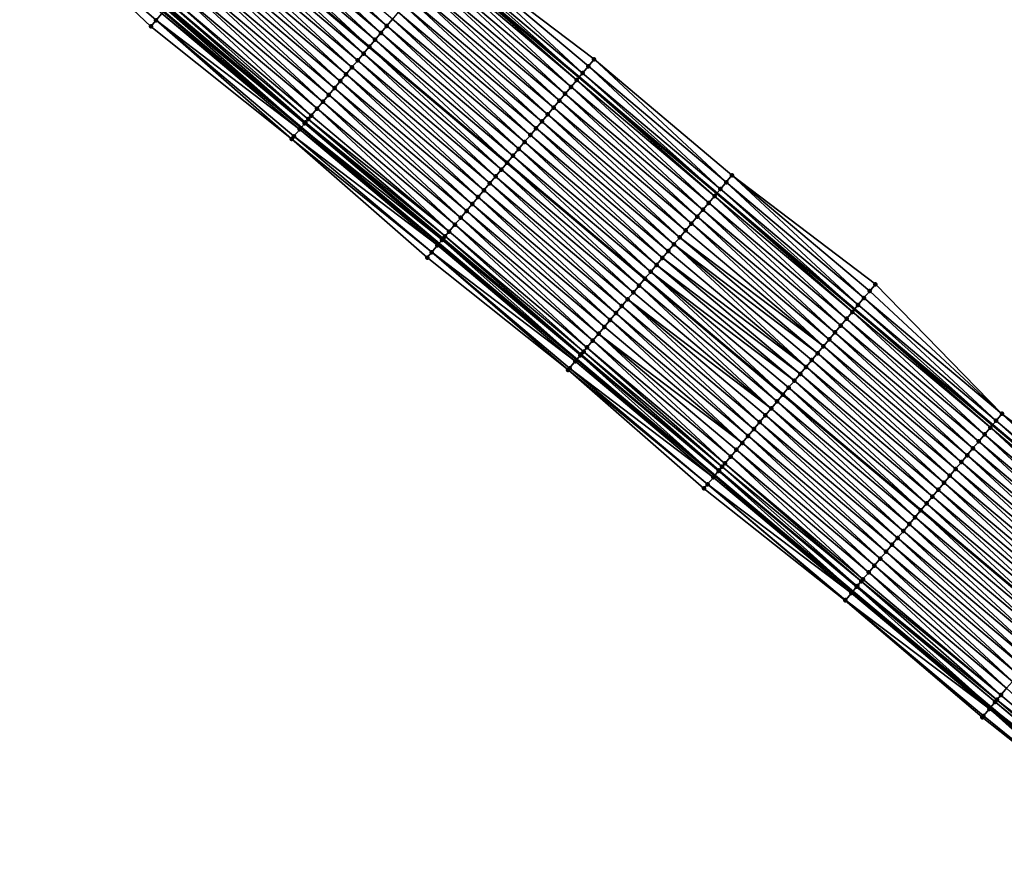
# Model space of a CAD drawing. Header units: feet. Extents: x 2010743 to 2022806, y 818705 to 837694.
# Tile 17 of 256: x 2015912 to 2016022, y 819869 to 819963. Entities that reach past the tile are written whole.
import ezdxf

# ---------------------------------------------------------------- set-up
doc = ezdxf.new("R2010")
doc.units = ezdxf.units.FT
doc.header["$MEASUREMENT"] = 0
for name, color, linetype, lineweight in [('EP_Travel Lane', 172, 'Continuous', 53), ('Road Shots', 141, 'Continuous', 100), ('STRIPING', 60, 'Continuous', 53)]:
    doc.layers.add(name, color=color, linetype=linetype, lineweight=lineweight)
doc.layers.add('I-77-MM17-21_NB-Surface-Border', color=7, linetype='Continuous')
doc.layers.add('I-77-MM17-21_NB-Surface-TIN', color=7, linetype='Continuous')

msp = doc.modelspace()

# ---------------------------------------------------------------- linework, layer by layer
at = {"layer": 'EP_Travel Lane'}
for points in [[(2015897.97, 820021.38, 259.01), (2015913.27, 820008.5, 259.27), (2015928.57, 819995.62, 259.51), (2015943.86, 819982.74, 259.76), (2015959.16, 819969.86, 260), (2015974.46, 819956.98, 260.25), (2015989.76, 819944.1, 260.51), (2016005.05, 819931.24, 260.76), (2016020.37, 819918.38, 261), (2016035.68, 819905.52, 261.24), (2016051, 819892.67, 261.49), (2016066.32, 819879.81, 261.74), (2016081.64, 819866.95, 261.97), (2016096.96, 819854.1, 262.19), (2016112.27, 819841.24, 262.44), (2016127.59, 819828.38, 262.69), (2016142.91, 819815.53, 262.96), (2016158.24, 819802.66, 263.24), (2016173.55, 819789.8, 263.49), (2016188.87, 819776.94, 263.74), (2016204.18, 819764.08, 264.01), (2016219.5, 819751.22, 264.27), (2016234.81, 819738.36, 264.54), (2016250.13, 819725.5, 264.78)], [(2015897.72, 819990.04, 259.7), (2015913.02, 819977.16, 259.93), (2015928.32, 819964.28, 260.16), (2015943.61, 819951.4, 260.4), (2015958.91, 819938.52, 260.65), (2015974.21, 819925.64, 260.91), (2015989.53, 819912.75, 261.16), (2016004.85, 819899.9, 261.4), (2016020.16, 819887.04, 261.63), (2016035.48, 819874.18, 261.9), (2016050.8, 819861.33, 262.13), (2016066.12, 819848.47, 262.33), (2016081.44, 819835.61, 262.57), (2016096.75, 819822.75, 262.82), (2016112.07, 819809.9, 263.08), (2016127.39, 819797.04, 263.35), (2016142.7, 819784.19, 263.62), (2016158.01, 819771.33, 263.89), (2016173.32, 819758.46, 264.16), (2016188.63, 819745.6, 264.4), (2016203.95, 819732.74, 264.65), (2016219.26, 819719.88, 264.92), (2016234.57, 819707.01, 265.17), (2016249.89, 819694.15, 265.4)]]:
    msp.add_polyline3d(points, dxfattribs=at)
at = {"layer": 'I-77-MM17-21_NB-Surface-Border', "color": 3, "linetype": 'Continuous', "lineweight": -3}
for points in [[(2015898.36, 820021.84, 259), (2015914.56, 820010.03, 259.21), (2015928.96, 819996.08, 259.49), (2015945.54, 819984.73, 259.66), (2015960.2, 819971.09, 259.95), (2015976.14, 819958.98, 260.17), (2015991.44, 819946.1, 260.42), (2016007.37, 819934.01, 260.65), (2016021.41, 819919.62, 260.96), (2016037.37, 819907.53, 261.17), (2016052.69, 819894.67, 261.41), (2016067.36, 819881.05, 261.69), (2016083.32, 819868.96, 261.88), (2016099.93, 819857.63, 262.04), (2016115.25, 819844.78, 262.27), (2016131.21, 819832.68, 262.47), (2016146.52, 819819.83, 262.7), (2016161.85, 819806.95, 263), (2016177.16, 819794.08, 263.26), (2016192.46, 819781.21, 263.52), (2016207.77, 819768.34, 263.8), (2016223.07, 819755.47, 264.06), (2016237.09, 819741.07, 264.45), (2016252.4, 819728.2, 264.69)], [(2016248.73, 819692.78, 265.29), (2016233.66, 819705.93, 265.09), (2016218, 819718.38, 264.81), (2016202.46, 819730.96, 264.52), (2016187.09, 819743.76, 264.26), (2016171.63, 819756.46, 264), (2016156.38, 819769.39, 263.74), (2016141.03, 819782.21, 263.48), (2016125.71, 819795.03, 263.22), (2016110.57, 819808.11, 262.97), (2016095.27, 819820.98, 262.71), (2016080.61, 819834.62, 262.53), (2016065.86, 819848.16, 262.32), (2016049.85, 819860.2, 262.08), (2016034.91, 819873.5, 261.88), (2016019.23, 819885.93, 261.59), (2016004.01, 819898.9, 261.36), (2015988.33, 819911.33, 261.09), (2015973.25, 819924.49, 260.87), (2015957.61, 819936.97, 260.59), (2015942.56, 819950.14, 260.36), (2015926.93, 819962.63, 260.1), (2015912.37, 819976.39, 259.91), (2015897.07, 819989.27, 259.68)]]:
    msp.add_polyline3d(points, dxfattribs=at)
at = {"layer": 'I-77-MM17-21_NB-Surface-TIN', "color": 128, "linetype": 'Continuous', "lineweight": -3}
for points in [[(2015926.93, 819962.63, 260.1), (2015927.51, 819963.32, 260.13), (2015912.37, 819976.39, 259.91)], [(2015927.51, 819963.32, 260.13), (2015928.15, 819964.08, 260.16), (2015912.37, 819976.39, 259.91)], [(2015937.81, 819975.56, 259.93), (2015953.11, 819962.68, 260.17), (2015938.46, 819976.32, 259.91)], [(2015938.46, 819976.32, 259.91), (2015953.11, 819962.68, 260.17), (2015953.76, 819963.44, 260.16)], [(2015936.53, 819974.03, 259.95), (2015951.82, 819961.15, 260.19), (2015937.17, 819974.79, 259.94)], [(2015937.17, 819974.79, 259.94), (2015952.47, 819961.91, 260.18), (2015937.81, 819975.56, 259.93)], [(2015937.17, 819974.79, 259.94), (2015951.82, 819961.15, 260.19), (2015952.47, 819961.91, 260.18)], [(2015937.81, 819975.56, 259.93), (2015952.47, 819961.91, 260.18), (2015953.11, 819962.68, 260.17)], [(2015936.53, 819974.03, 259.95), (2015935.88, 819973.26, 259.97), (2015951.18, 819960.38, 260.21)], [(2015936.53, 819974.03, 259.95), (2015951.18, 819960.38, 260.21), (2015951.82, 819961.15, 260.19)], [(2015934.59, 819971.73, 260), (2015949.89, 819958.85, 260.25), (2015935.24, 819972.5, 259.98)], [(2015935.24, 819972.5, 259.98), (2015950.54, 819959.62, 260.23), (2015935.88, 819973.26, 259.97)], [(2015935.24, 819972.5, 259.98), (2015949.89, 819958.85, 260.25), (2015950.54, 819959.62, 260.23)], [(2015950.54, 819959.62, 260.23), (2015951.18, 819960.38, 260.21), (2015935.88, 819973.26, 259.97)], [(2015933.95, 819970.97, 260.02), (2015949.25, 819958.09, 260.27), (2015934.59, 819971.73, 260)], [(2015934.59, 819971.73, 260), (2015949.25, 819958.09, 260.27), (2015949.89, 819958.85, 260.25)], [(2015932.66, 819969.44, 260.06), (2015947.96, 819956.56, 260.3), (2015933.3, 819970.2, 260.04)], [(2015933.3, 819970.2, 260.04), (2015948.6, 819957.32, 260.28), (2015933.95, 819970.97, 260.02)], [(2015933.3, 819970.2, 260.04), (2015947.96, 819956.56, 260.3), (2015948.6, 819957.32, 260.28)], [(2015933.95, 819970.97, 260.02), (2015948.6, 819957.32, 260.28), (2015949.25, 819958.09, 260.27)], [(2015959.55, 819970.33, 259.98), (2015959.16, 819969.86, 260), (2015974.46, 819956.98, 260.25)], [(2015974.85, 819957.45, 260.24), (2015960.2, 819971.09, 259.95), (2015959.55, 819970.33, 259.98)], [(2015974.85, 819957.45, 260.24), (2015959.55, 819970.33, 259.98), (2015974.46, 819956.98, 260.25)], [(2015974.85, 819957.45, 260.24), (2015975.5, 819958.21, 260.21), (2015960.2, 819971.09, 259.95)], [(2015975.5, 819958.21, 260.21), (2015976.14, 819958.98, 260.17), (2015960.2, 819971.09, 259.95)], [(2015932.02, 819968.67, 260.07), (2015947.32, 819955.79, 260.32), (2015932.66, 819969.44, 260.06)], [(2015932.66, 819969.44, 260.06), (2015947.32, 819955.79, 260.32), (2015947.96, 819956.56, 260.3)], [(2015973.57, 819955.92, 260.29), (2015958.91, 819969.56, 260.01), (2015958.27, 819968.8, 260.04)], [(2015974.21, 819956.68, 260.26), (2015959.16, 819969.86, 260), (2015958.91, 819969.56, 260.01)], [(2015973.57, 819955.92, 260.29), (2015974.21, 819956.68, 260.26), (2015958.91, 819969.56, 260.01)], [(2015974.21, 819956.68, 260.26), (2015974.46, 819956.98, 260.25), (2015959.16, 819969.86, 260)], [(2015931.37, 819967.91, 260.09), (2015946.67, 819955.03, 260.34), (2015932.02, 819968.67, 260.07)], [(2015932.02, 819968.67, 260.07), (2015946.67, 819955.03, 260.34), (2015947.32, 819955.79, 260.32)], [(2015972.28, 819954.39, 260.32), (2015957.62, 819968.03, 260.05), (2015956.98, 819967.27, 260.07)], [(2015972.92, 819955.15, 260.31), (2015958.27, 819968.8, 260.04), (2015957.62, 819968.03, 260.05)], [(2015972.28, 819954.39, 260.32), (2015972.92, 819955.15, 260.31), (2015957.62, 819968.03, 260.05)], [(2015972.92, 819955.15, 260.31), (2015973.57, 819955.92, 260.29), (2015958.27, 819968.8, 260.04)], [(2015930.08, 819966.38, 260.12), (2015945.38, 819953.5, 260.37), (2015930.73, 819967.14, 260.1)], [(2015930.73, 819967.14, 260.1), (2015946.03, 819954.26, 260.35), (2015931.37, 819967.91, 260.09)], [(2015930.73, 819967.14, 260.1), (2015945.38, 819953.5, 260.37), (2015946.03, 819954.26, 260.35)], [(2015931.37, 819967.91, 260.09), (2015946.03, 819954.26, 260.35), (2015946.67, 819955.03, 260.34)], [(2015971.63, 819953.62, 260.34), (2015956.98, 819967.27, 260.07), (2015956.33, 819966.5, 260.09)], [(2015971.63, 819953.62, 260.34), (2015972.28, 819954.39, 260.32), (2015956.98, 819967.27, 260.07)], [(2015929.44, 819965.61, 260.15), (2015944.74, 819952.73, 260.39), (2015930.08, 819966.38, 260.12)], [(2015930.08, 819966.38, 260.12), (2015944.74, 819952.73, 260.39), (2015945.38, 819953.5, 260.37)], [(2015970.99, 819952.86, 260.36), (2015956.33, 819966.5, 260.09), (2015955.69, 819965.74, 260.11)], [(2015970.99, 819952.86, 260.36), (2015971.63, 819953.62, 260.34), (2015956.33, 819966.5, 260.09)], [(2015928.61, 819964.62, 260.16), (2015944.01, 819951.86, 260.41), (2015928.71, 819964.75, 260.16)], [(2015928.71, 819964.75, 260.16), (2015944.09, 819951.96, 260.41), (2015928.79, 819964.85, 260.16)], [(2015928.71, 819964.75, 260.16), (2015944.01, 819951.86, 260.41), (2015944.09, 819951.96, 260.41)], [(2015928.79, 819964.85, 260.16), (2015944.09, 819951.97, 260.41), (2015929.06, 819965.17, 260.16)], [(2015928.79, 819964.85, 260.16), (2015944.09, 819951.96, 260.41), (2015944.09, 819951.97, 260.41)], [(2015929.06, 819965.17, 260.16), (2015944.41, 819952.34, 260.4), (2015929.44, 819965.61, 260.15)], [(2015929.06, 819965.17, 260.16), (2015944.09, 819951.97, 260.41), (2015944.41, 819952.34, 260.4)], [(2015929.44, 819965.61, 260.15), (2015944.41, 819952.34, 260.4), (2015944.74, 819952.73, 260.39)], [(2015969.7, 819951.33, 260.39), (2015955.05, 819964.97, 260.12), (2015954.4, 819964.21, 260.14)], [(2015970.34, 819952.09, 260.38), (2015955.69, 819965.74, 260.11), (2015955.05, 819964.97, 260.12)], [(2015969.7, 819951.33, 260.39), (2015970.34, 819952.09, 260.38), (2015955.05, 819964.97, 260.12)], [(2015970.34, 819952.09, 260.38), (2015970.99, 819952.86, 260.36), (2015955.69, 819965.74, 260.11)], [(2015927.51, 819963.32, 260.13), (2015943.45, 819951.2, 260.4), (2015928.15, 819964.08, 260.16)], [(2015928.15, 819964.08, 260.16), (2015943.61, 819951.4, 260.4), (2015928.32, 819964.28, 260.16)], [(2015928.15, 819964.08, 260.16), (2015943.45, 819951.2, 260.4), (2015943.61, 819951.4, 260.4)], [(2015928.61, 819964.62, 260.16), (2015928.32, 819964.28, 260.16), (2015943.61, 819951.4, 260.4)], [(2015928.61, 819964.62, 260.16), (2015943.61, 819951.4, 260.4), (2015944.01, 819951.86, 260.41)], [(2015969.06, 819950.56, 260.41), (2015954.4, 819964.21, 260.14), (2015953.76, 819963.44, 260.16)], [(2015969.06, 819950.56, 260.41), (2015969.7, 819951.33, 260.39), (2015954.4, 819964.21, 260.14)], [(2015926.93, 819962.63, 260.1), (2015942.56, 819950.14, 260.36), (2015927.51, 819963.32, 260.13)], [(2015927.51, 819963.32, 260.13), (2015942.81, 819950.44, 260.37), (2015943.45, 819951.2, 260.4)], [(2015927.51, 819963.32, 260.13), (2015942.56, 819950.14, 260.36), (2015942.81, 819950.44, 260.37)], [(2015967.77, 819949.03, 260.43), (2015953.11, 819962.68, 260.17), (2015952.47, 819961.91, 260.18)], [(2015968.41, 819949.8, 260.42), (2015953.76, 819963.44, 260.16), (2015953.11, 819962.68, 260.17)], [(2015967.77, 819949.03, 260.43), (2015968.41, 819949.8, 260.42), (2015953.11, 819962.68, 260.17)], [(2015968.41, 819949.8, 260.42), (2015969.06, 819950.56, 260.41), (2015953.76, 819963.44, 260.16)], [(2015967.12, 819948.27, 260.45), (2015952.47, 819961.91, 260.18), (2015951.82, 819961.15, 260.19)], [(2015967.12, 819948.27, 260.45), (2015967.77, 819949.03, 260.43), (2015952.47, 819961.91, 260.18)], [(2015965.84, 819946.74, 260.48), (2015951.18, 819960.38, 260.21), (2015950.54, 819959.62, 260.23)], [(2015951.82, 819961.15, 260.19), (2015951.18, 819960.38, 260.21), (2015966.48, 819947.5, 260.46)], [(2015965.84, 819946.74, 260.48), (2015966.48, 819947.5, 260.46), (2015951.18, 819960.38, 260.21)], [(2015967.12, 819948.27, 260.45), (2015951.82, 819961.15, 260.19), (2015966.48, 819947.5, 260.46)], [(2015965.19, 819945.97, 260.5), (2015950.54, 819959.62, 260.23), (2015949.89, 819958.85, 260.25)], [(2015965.19, 819945.97, 260.5), (2015965.84, 819946.74, 260.48), (2015950.54, 819959.62, 260.23)], [(2015964.55, 819945.21, 260.52), (2015949.89, 819958.85, 260.25), (2015949.25, 819958.09, 260.27)], [(2015964.55, 819945.21, 260.52), (2015965.19, 819945.97, 260.5), (2015949.89, 819958.85, 260.25)], [(2015990.15, 819944.57, 260.49), (2015975.5, 819958.21, 260.21), (2015974.85, 819957.45, 260.24)], [(2015990.8, 819945.33, 260.46), (2015976.14, 819958.98, 260.17), (2015975.5, 819958.21, 260.21)], [(2015990.15, 819944.57, 260.49), (2015990.8, 819945.33, 260.46), (2015975.5, 819958.21, 260.21)], [(2015990.8, 819945.33, 260.46), (2015991.44, 819946.1, 260.42), (2015976.14, 819958.98, 260.17)], [(2015963.26, 819943.68, 260.55), (2015948.6, 819957.32, 260.28), (2015947.96, 819956.56, 260.3)], [(2015963.9, 819944.44, 260.53), (2015949.25, 819958.09, 260.27), (2015948.6, 819957.32, 260.28)], [(2015963.26, 819943.68, 260.55), (2015963.9, 819944.44, 260.53), (2015948.6, 819957.32, 260.28)], [(2015963.9, 819944.44, 260.53), (2015964.55, 819945.21, 260.52), (2015949.25, 819958.09, 260.27)], [(2015974.85, 819957.45, 260.24), (2015974.46, 819956.98, 260.25), (2015989.76, 819944.1, 260.51)], [(2015990.15, 819944.57, 260.49), (2015974.85, 819957.45, 260.24), (2015989.76, 819944.1, 260.51)], [(2015962.61, 819942.91, 260.57), (2015947.96, 819956.56, 260.3), (2015947.32, 819955.79, 260.32)], [(2015962.61, 819942.91, 260.57), (2015963.26, 819943.68, 260.55), (2015947.96, 819956.56, 260.3)], [(2015988.86, 819943.04, 260.54), (2015974.21, 819956.68, 260.26), (2015973.57, 819955.92, 260.29)], [(2015989.51, 819943.8, 260.52), (2015974.46, 819956.98, 260.25), (2015974.21, 819956.68, 260.26)], [(2015988.86, 819943.04, 260.54), (2015989.51, 819943.8, 260.52), (2015974.21, 819956.68, 260.26)], [(2015989.51, 819943.8, 260.52), (2015989.76, 819944.1, 260.51), (2015974.46, 819956.98, 260.25)], [(2015961.33, 819941.38, 260.6), (2015946.67, 819955.03, 260.34), (2015946.03, 819954.26, 260.35)], [(2015961.97, 819942.15, 260.58), (2015947.32, 819955.79, 260.32), (2015946.67, 819955.03, 260.34)], [(2015961.33, 819941.38, 260.6), (2015961.97, 819942.15, 260.58), (2015946.67, 819955.03, 260.34)], [(2015961.97, 819942.15, 260.58), (2015962.61, 819942.91, 260.57), (2015947.32, 819955.79, 260.32)], [(2015987.58, 819941.51, 260.57), (2015972.92, 819955.15, 260.31), (2015972.28, 819954.39, 260.32)], [(2015988.22, 819942.27, 260.56), (2015973.57, 819955.92, 260.29), (2015972.92, 819955.15, 260.31)], [(2015987.58, 819941.51, 260.57), (2015988.22, 819942.27, 260.56), (2015972.92, 819955.15, 260.31)], [(2015988.22, 819942.27, 260.56), (2015988.86, 819943.04, 260.54), (2015973.57, 819955.92, 260.29)], [(2015960.68, 819940.62, 260.62), (2015946.03, 819954.26, 260.35), (2015945.38, 819953.5, 260.37)], [(2015960.68, 819940.62, 260.62), (2015961.33, 819941.38, 260.6), (2015946.03, 819954.26, 260.35)], [(2015986.93, 819940.74, 260.59), (2015972.28, 819954.39, 260.32), (2015971.63, 819953.62, 260.34)], [(2015986.93, 819940.74, 260.59), (2015987.58, 819941.51, 260.57), (2015972.28, 819954.39, 260.32)], [(2015960.04, 819939.86, 260.64), (2015944.74, 819952.73, 260.39), (2015944.41, 819952.34, 260.4)], [(2015960.04, 819939.86, 260.64), (2015945.38, 819953.5, 260.37), (2015944.74, 819952.73, 260.39)], [(2015960.04, 819939.86, 260.64), (2015960.68, 819940.62, 260.62), (2015945.38, 819953.5, 260.37)], [(2015985.64, 819939.21, 260.63), (2015970.99, 819952.86, 260.36), (2015970.34, 819952.09, 260.38)], [(2015986.29, 819939.98, 260.61), (2015971.63, 819953.62, 260.34), (2015970.99, 819952.86, 260.36)], [(2015985.64, 819939.21, 260.63), (2015986.29, 819939.98, 260.61), (2015970.99, 819952.86, 260.36)], [(2015986.29, 819939.98, 260.61), (2015986.93, 819940.74, 260.59), (2015971.63, 819953.62, 260.34)], [(2015959.26, 819938.93, 260.66), (2015944.01, 819951.86, 260.41), (2015943.61, 819951.4, 260.4)], [(2015959.39, 819939.09, 260.66), (2015944.09, 819951.96, 260.41), (2015944.01, 819951.86, 260.41)], [(2015959.26, 819938.93, 260.66), (2015959.3, 819938.97, 260.66), (2015944.01, 819951.86, 260.41)], [(2015959.3, 819938.97, 260.66), (2015959.39, 819939.09, 260.66), (2015944.01, 819951.86, 260.41)], [(2015959.6, 819939.33, 260.66), (2015944.41, 819952.34, 260.4), (2015944.09, 819951.97, 260.41)], [(2015959.39, 819939.09, 260.66), (2015944.09, 819951.97, 260.41), (2015944.09, 819951.96, 260.41)], [(2015959.39, 819939.09, 260.66), (2015959.6, 819939.33, 260.66), (2015944.09, 819951.97, 260.41)], [(2015959.6, 819939.33, 260.66), (2015960.04, 819939.86, 260.64), (2015944.41, 819952.34, 260.4)], [(2015985, 819938.45, 260.64), (2015970.34, 819952.09, 260.38), (2015969.7, 819951.33, 260.39)], [(2015985, 819938.45, 260.64), (2015985.64, 819939.21, 260.63), (2015970.34, 819952.09, 260.38)], [(2015958.75, 819938.33, 260.65), (2015943.45, 819951.2, 260.4), (2015942.81, 819950.44, 260.37)], [(2015943.45, 819951.2, 260.4), (2015958.91, 819938.52, 260.65), (2015943.61, 819951.4, 260.4)], [(2015958.75, 819938.33, 260.65), (2015958.91, 819938.52, 260.65), (2015943.45, 819951.2, 260.4)], [(2015959.26, 819938.93, 260.66), (2015943.61, 819951.4, 260.4), (2015958.91, 819938.52, 260.65)], [(2015983.71, 819936.92, 260.68), (2015969.06, 819950.56, 260.41), (2015968.41, 819949.8, 260.42)], [(2015984.36, 819937.68, 260.66), (2015969.7, 819951.33, 260.39), (2015969.06, 819950.56, 260.41)], [(2015983.71, 819936.92, 260.68), (2015984.36, 819937.68, 260.66), (2015969.06, 819950.56, 260.41)], [(2015984.36, 819937.68, 260.66), (2015985, 819938.45, 260.64), (2015969.7, 819951.33, 260.39)], [(2015958.11, 819937.56, 260.62), (2015942.81, 819950.44, 260.37), (2015942.56, 819950.14, 260.36)], [(2015957.61, 819936.97, 260.59), (2015958.11, 819937.56, 260.62), (2015942.56, 819950.14, 260.36)], [(2015958.11, 819937.56, 260.62), (2015958.75, 819938.33, 260.65), (2015942.81, 819950.44, 260.37)], [(2015983.07, 819936.15, 260.69), (2015968.41, 819949.8, 260.42), (2015967.77, 819949.03, 260.43)], [(2015983.07, 819936.15, 260.69), (2015983.71, 819936.92, 260.68), (2015968.41, 819949.8, 260.42)], [(2015982.42, 819935.39, 260.7), (2015967.77, 819949.03, 260.43), (2015967.12, 819948.27, 260.45)], [(2015982.42, 819935.39, 260.7), (2015983.07, 819936.15, 260.69), (2015967.77, 819949.03, 260.43)], [(2015981.13, 819933.86, 260.74), (2015966.48, 819947.5, 260.46), (2015965.84, 819946.74, 260.48)], [(2015967.12, 819948.27, 260.45), (2015966.48, 819947.5, 260.46), (2015981.78, 819934.63, 260.72)], [(2015981.13, 819933.86, 260.74), (2015981.78, 819934.63, 260.72), (2015966.48, 819947.5, 260.46)], [(2015982.42, 819935.39, 260.7), (2015967.12, 819948.27, 260.45), (2015981.78, 819934.63, 260.72)], [(2015980.49, 819933.1, 260.76), (2015965.84, 819946.74, 260.48), (2015965.19, 819945.97, 260.5)], [(2015980.49, 819933.1, 260.76), (2015981.13, 819933.86, 260.74), (2015965.84, 819946.74, 260.48)], [(2016006.09, 819932.48, 260.72), (2015991.44, 819946.1, 260.42), (2015990.8, 819945.33, 260.46)], [(2016006.09, 819932.48, 260.72), (2016006.73, 819933.24, 260.68), (2015991.44, 819946.1, 260.42)], [(2016006.73, 819933.24, 260.68), (2016007.37, 819934.01, 260.65), (2015991.44, 819946.1, 260.42)], [(2015979.2, 819931.57, 260.79), (2015964.55, 819945.21, 260.52), (2015963.9, 819944.44, 260.53)], [(2015979.85, 819932.33, 260.77), (2015965.19, 819945.97, 260.5), (2015964.55, 819945.21, 260.52)], [(2015979.2, 819931.57, 260.79), (2015979.85, 819932.33, 260.77), (2015964.55, 819945.21, 260.52)], [(2015979.85, 819932.33, 260.77), (2015980.49, 819933.1, 260.76), (2015965.19, 819945.97, 260.5)], [(2016005.44, 819931.71, 260.74), (2015990.8, 819945.33, 260.46), (2015990.15, 819944.57, 260.49)], [(2016005.44, 819931.71, 260.74), (2016006.09, 819932.48, 260.72), (2015990.8, 819945.33, 260.46)], [(2015978.56, 819930.8, 260.81), (2015963.9, 819944.44, 260.53), (2015963.26, 819943.68, 260.55)], [(2015978.56, 819930.8, 260.81), (2015979.2, 819931.57, 260.79), (2015963.9, 819944.44, 260.53)], [(2016004.8, 819930.94, 260.76), (2015989.76, 819944.1, 260.51), (2015989.51, 819943.8, 260.52)], [(2015990.15, 819944.57, 260.49), (2015989.76, 819944.1, 260.51), (2016005.05, 819931.24, 260.76)], [(2016004.8, 819930.94, 260.76), (2016005.05, 819931.24, 260.76), (2015989.76, 819944.1, 260.51)], [(2016005.44, 819931.71, 260.74), (2015990.15, 819944.57, 260.49), (2016005.05, 819931.24, 260.76)], [(2015977.27, 819929.27, 260.84), (2015962.61, 819942.91, 260.57), (2015961.97, 819942.15, 260.58)], [(2015977.91, 819930.04, 260.83), (2015963.26, 819943.68, 260.55), (2015962.61, 819942.91, 260.57)], [(2015977.27, 819929.27, 260.84), (2015977.91, 819930.04, 260.83), (2015962.61, 819942.91, 260.57)], [(2015977.91, 819930.04, 260.83), (2015978.56, 819930.8, 260.81), (2015963.26, 819943.68, 260.55)], [(2016003.52, 819929.41, 260.8), (2015988.86, 819943.04, 260.54), (2015988.22, 819942.27, 260.56)], [(2016004.16, 819930.18, 260.78), (2015989.51, 819943.8, 260.52), (2015988.86, 819943.04, 260.54)], [(2016003.52, 819929.41, 260.8), (2016004.16, 819930.18, 260.78), (2015988.86, 819943.04, 260.54)], [(2016004.16, 819930.18, 260.78), (2016004.8, 819930.94, 260.76), (2015989.51, 819943.8, 260.52)], [(2015976.63, 819928.51, 260.86), (2015961.97, 819942.15, 260.58), (2015961.33, 819941.38, 260.6)], [(2015976.63, 819928.51, 260.86), (2015977.27, 819929.27, 260.84), (2015961.97, 819942.15, 260.58)], [(2016002.87, 819928.65, 260.82), (2015988.22, 819942.27, 260.56), (2015987.58, 819941.51, 260.57)], [(2016002.87, 819928.65, 260.82), (2016003.52, 819929.41, 260.8), (2015988.22, 819942.27, 260.56)], [(2015975.98, 819927.74, 260.88), (2015961.33, 819941.38, 260.6), (2015960.68, 819940.62, 260.62)], [(2015975.98, 819927.74, 260.88), (2015976.63, 819928.51, 260.86), (2015961.33, 819941.38, 260.6)], [(2016001.59, 819927.11, 260.86), (2015986.93, 819940.74, 260.59), (2015986.29, 819939.98, 260.61)], [(2016002.23, 819927.88, 260.84), (2015987.58, 819941.51, 260.57), (2015986.93, 819940.74, 260.59)], [(2016001.59, 819927.11, 260.86), (2016002.23, 819927.88, 260.84), (2015986.93, 819940.74, 260.59)], [(2016002.23, 819927.88, 260.84), (2016002.87, 819928.65, 260.82), (2015987.58, 819941.51, 260.57)], [(2015974.97, 819926.53, 260.91), (2015960.04, 819939.86, 260.64), (2015959.6, 819939.33, 260.66)], [(2015975.34, 819926.98, 260.9), (2015960.68, 819940.62, 260.62), (2015960.04, 819939.86, 260.64)], [(2015974.97, 819926.53, 260.91), (2015975.34, 819926.98, 260.9), (2015960.04, 819939.86, 260.64)], [(2015975.34, 819926.98, 260.9), (2015975.98, 819927.74, 260.88), (2015960.68, 819940.62, 260.62)], [(2016001.59, 819927.11, 260.86), (2015986.29, 819939.98, 260.61), (2015985.64, 819939.21, 260.63)], [(2015958.75, 819938.33, 260.65), (2015974.21, 819925.64, 260.91), (2015958.91, 819938.52, 260.65)], [(2015959.26, 819938.93, 260.66), (2015958.91, 819938.52, 260.65), (2015974.21, 819925.64, 260.91)], [(2015974.61, 819926.12, 260.92), (2015959.3, 819938.97, 260.66), (2015959.26, 819938.93, 260.66)], [(2015974.61, 819926.12, 260.92), (2015959.26, 819938.93, 260.66), (2015974.21, 819925.64, 260.91)], [(2015974.66, 819926.17, 260.92), (2015959.39, 819939.09, 260.66), (2015959.3, 819938.97, 260.66)], [(2015974.61, 819926.12, 260.92), (2015974.66, 819926.17, 260.92), (2015959.3, 819938.97, 260.66)], [(2015974.69, 819926.21, 260.92), (2015959.6, 819939.33, 260.66), (2015959.39, 819939.09, 260.66)], [(2015974.66, 819926.17, 260.92), (2015974.69, 819926.21, 260.92), (2015959.39, 819939.09, 260.66)], [(2015974.69, 819926.21, 260.92), (2015974.97, 819926.53, 260.91), (2015959.6, 819939.33, 260.66)], [(2015999.66, 819924.82, 260.91), (2015985, 819938.45, 260.64), (2015984.36, 819937.68, 260.66)], [(2016000.94, 819926.35, 260.87), (2015985.64, 819939.21, 260.63), (2015985, 819938.45, 260.64)], [(2015999.66, 819924.82, 260.91), (2016000.3, 819925.58, 260.89), (2015985, 819938.45, 260.64)], [(2016000.3, 819925.58, 260.89), (2016000.94, 819926.35, 260.87), (2015985, 819938.45, 260.64)], [(2016000.94, 819926.35, 260.87), (2016001.59, 819927.11, 260.86), (2015985.64, 819939.21, 260.63)], [(2015973.25, 819924.49, 260.87), (2015958.11, 819937.56, 260.62), (2015957.61, 819936.97, 260.59)], [(2015974.05, 819925.45, 260.91), (2015958.75, 819938.33, 260.65), (2015958.11, 819937.56, 260.62)], [(2015973.25, 819924.49, 260.87), (2015973.41, 819924.68, 260.88), (2015958.11, 819937.56, 260.62)], [(2015973.41, 819924.68, 260.88), (2015974.05, 819925.45, 260.91), (2015958.11, 819937.56, 260.62)], [(2015974.05, 819925.45, 260.91), (2015974.21, 819925.64, 260.91), (2015958.75, 819938.33, 260.65)], [(2015999.66, 819924.82, 260.91), (2015984.36, 819937.68, 260.66), (2015983.71, 819936.92, 260.68)], [(2015999.01, 819924.05, 260.92), (2015983.71, 819936.92, 260.68), (2015983.07, 819936.15, 260.69)], [(2015999.01, 819924.05, 260.92), (2015999.66, 819924.82, 260.91), (2015983.71, 819936.92, 260.68)], [(2015982.42, 819935.39, 260.7), (2015981.78, 819934.63, 260.72), (2015997.09, 819921.75, 260.97)], [(2015998.37, 819923.29, 260.94), (2015983.07, 819936.15, 260.69), (2015982.42, 819935.39, 260.7)], [(2015997.73, 819922.52, 260.95), (2015982.42, 819935.39, 260.7), (2015997.09, 819921.75, 260.97)], [(2015997.73, 819922.52, 260.95), (2015998.37, 819923.29, 260.94), (2015982.42, 819935.39, 260.7)], [(2015998.37, 819923.29, 260.94), (2015999.01, 819924.05, 260.92), (2015983.07, 819936.15, 260.69)], [(2015996.44, 819920.99, 260.99), (2015981.78, 819934.63, 260.72), (2015981.13, 819933.86, 260.74)], [(2015996.44, 819920.99, 260.99), (2015997.09, 819921.75, 260.97), (2015981.78, 819934.63, 260.72)], [(2015995.8, 819920.22, 261.01), (2015980.49, 819933.1, 260.76), (2015979.85, 819932.33, 260.77)], [(2015995.8, 819920.22, 261.01), (2015981.13, 819933.86, 260.74), (2015980.49, 819933.1, 260.76)], [(2015995.8, 819920.22, 261.01), (2015996.44, 819920.99, 260.99), (2015981.13, 819933.86, 260.74)], [(2016021.41, 819919.62, 260.96), (2016006.73, 819933.24, 260.68), (2016006.09, 819932.48, 260.72)], [(2016021.41, 819919.62, 260.96), (2016007.37, 819934.01, 260.65), (2016006.73, 819933.24, 260.68)], [(2015994.51, 819918.69, 261.04), (2015979.85, 819932.33, 260.77), (2015979.2, 819931.57, 260.79)], [(2015994.51, 819918.69, 261.04), (2015995.16, 819919.46, 261.02), (2015979.85, 819932.33, 260.77)], [(2015995.16, 819919.46, 261.02), (2015995.8, 819920.22, 261.01), (2015979.85, 819932.33, 260.77)], [(2016020.76, 819918.85, 260.99), (2016006.09, 819932.48, 260.72), (2016005.44, 819931.71, 260.74)], [(2016020.76, 819918.85, 260.99), (2016021.41, 819919.62, 260.96), (2016006.09, 819932.48, 260.72)], [(2015993.23, 819917.16, 261.08), (2015978.56, 819930.8, 260.81), (2015977.91, 819930.04, 260.83)], [(2015993.87, 819917.92, 261.06), (2015979.2, 819931.57, 260.79), (2015978.56, 819930.8, 260.81)], [(2015993.23, 819917.16, 261.08), (2015993.87, 819917.92, 261.06), (2015978.56, 819930.8, 260.81)], [(2015993.87, 819917.92, 261.06), (2015994.51, 819918.69, 261.04), (2015979.2, 819931.57, 260.79)], [(2016019.48, 819917.32, 261.03), (2016004.8, 819930.94, 260.76), (2016004.16, 819930.18, 260.78)], [(2016020.12, 819918.09, 261.01), (2016005.05, 819931.24, 260.76), (2016004.8, 819930.94, 260.76)], [(2016019.48, 819917.32, 261.03), (2016020.12, 819918.09, 261.01), (2016004.8, 819930.94, 260.76)], [(2016005.44, 819931.71, 260.74), (2016005.05, 819931.24, 260.76), (2016020.37, 819918.38, 261)], [(2016020.12, 819918.09, 261.01), (2016020.37, 819918.38, 261), (2016005.05, 819931.24, 260.76)], [(2016020.76, 819918.85, 260.99), (2016005.44, 819931.71, 260.74), (2016020.37, 819918.38, 261)], [(2015992.58, 819916.39, 261.09), (2015977.91, 819930.04, 260.83), (2015977.27, 819929.27, 260.84)], [(2015992.58, 819916.39, 261.09), (2015993.23, 819917.16, 261.08), (2015977.91, 819930.04, 260.83)], [(2016018.83, 819916.56, 261.05), (2016004.16, 819930.18, 260.78), (2016003.52, 819929.41, 260.8)], [(2016018.83, 819916.56, 261.05), (2016019.48, 819917.32, 261.03), (2016004.16, 819930.18, 260.78)], [(2015992.58, 819916.39, 261.09), (2015977.27, 819929.27, 260.84), (2015976.63, 819928.51, 260.86)], [(2016017.55, 819915.02, 261.08), (2016002.87, 819928.65, 260.82), (2016002.23, 819927.88, 260.84)], [(2016018.19, 819915.79, 261.06), (2016003.52, 819929.41, 260.8), (2016002.87, 819928.65, 260.82)], [(2016017.55, 819915.02, 261.08), (2016018.19, 819915.79, 261.06), (2016002.87, 819928.65, 260.82)], [(2016018.19, 819915.79, 261.06), (2016018.83, 819916.56, 261.05), (2016003.52, 819929.41, 260.8)], [(2015990.65, 819914.1, 261.15), (2015975.98, 819927.74, 260.88), (2015975.34, 819926.98, 260.9)], [(2015991.3, 819914.86, 261.13), (2015976.63, 819928.51, 260.86), (2015975.98, 819927.74, 260.88)], [(2015990.65, 819914.1, 261.15), (2015991.3, 819914.86, 261.13), (2015975.98, 819927.74, 260.88)], [(2015991.3, 819914.86, 261.13), (2015991.94, 819915.63, 261.11), (2015976.63, 819928.51, 260.86)], [(2015991.94, 819915.63, 261.11), (2015992.58, 819916.39, 261.09), (2015976.63, 819928.51, 260.86)], [(2016016.9, 819914.26, 261.1), (2016002.23, 819927.88, 260.84), (2016001.59, 819927.11, 260.86)], [(2016016.9, 819914.26, 261.1), (2016017.55, 819915.02, 261.08), (2016002.23, 819927.88, 260.84)], [(2015990.01, 819913.33, 261.17), (2015974.97, 819926.53, 260.91), (2015974.69, 819926.21, 260.92)], [(2015990.35, 819913.73, 261.16), (2015975.34, 819926.98, 260.9), (2015974.97, 819926.53, 260.91)], [(2015990.01, 819913.33, 261.17), (2015990.35, 819913.73, 261.16), (2015974.97, 819926.53, 260.91)], [(2015990.35, 819913.73, 261.16), (2015990.65, 819914.1, 261.15), (2015975.34, 819926.98, 260.9)], [(2016016.26, 819913.49, 261.11), (2016001.59, 819927.11, 260.86), (2016000.94, 819926.35, 260.87)], [(2016016.26, 819913.49, 261.11), (2016016.9, 819914.26, 261.1), (2016001.59, 819927.11, 260.86)], [(2015989.37, 819912.56, 261.16), (2015974.05, 819925.45, 260.91), (2015973.41, 819924.68, 260.88)], [(2015974.05, 819925.45, 260.91), (2015989.53, 819912.75, 261.16), (2015974.21, 819925.64, 260.91)], [(2015989.37, 819912.56, 261.16), (2015989.53, 819912.75, 261.16), (2015974.05, 819925.45, 260.91)], [(2015974.61, 819926.12, 260.92), (2015974.21, 819925.64, 260.91), (2015989.53, 819912.75, 261.16)], [(2015989.96, 819913.27, 261.17), (2015974.66, 819926.17, 260.92), (2015974.61, 819926.12, 260.92)], [(2015989.96, 819913.27, 261.17), (2015974.61, 819926.12, 260.92), (2015989.53, 819912.75, 261.16)], [(2015990, 819913.32, 261.17), (2015974.69, 819926.21, 260.92), (2015974.66, 819926.17, 260.92)], [(2015989.96, 819913.27, 261.17), (2015990, 819913.32, 261.17), (2015974.66, 819926.17, 260.92)], [(2015990, 819913.32, 261.17), (2015990.01, 819913.33, 261.17), (2015974.69, 819926.21, 260.92)], [(2016014.98, 819911.96, 261.15), (2016000.3, 819925.58, 260.89), (2015999.66, 819924.82, 260.91)], [(2016015.62, 819912.73, 261.13), (2016000.94, 819926.35, 260.87), (2016000.3, 819925.58, 260.89)], [(2016014.98, 819911.96, 261.15), (2016015.62, 819912.73, 261.13), (2016000.3, 819925.58, 260.89)], [(2016015.62, 819912.73, 261.13), (2016016.26, 819913.49, 261.11), (2016000.94, 819926.35, 260.87)], [(2015988.73, 819911.8, 261.11), (2015973.41, 819924.68, 260.88), (2015973.25, 819924.49, 260.87)], [(2015988.33, 819911.33, 261.09), (2015988.73, 819911.8, 261.11), (2015973.25, 819924.49, 260.87)], [(2015988.73, 819911.8, 261.11), (2015989.37, 819912.56, 261.16), (2015973.41, 819924.68, 260.88)], [(2016014.33, 819911.19, 261.16), (2015999.66, 819924.82, 260.91), (2015999.01, 819924.05, 260.92)], [(2016014.33, 819911.19, 261.16), (2016014.98, 819911.96, 261.15), (2015999.66, 819924.82, 260.91)], [(2016013.05, 819909.66, 261.2), (2015998.37, 819923.29, 260.94), (2015997.73, 819922.52, 260.95)], [(2016013.69, 819910.43, 261.18), (2015999.01, 819924.05, 260.92), (2015998.37, 819923.29, 260.94)], [(2016013.05, 819909.66, 261.2), (2016013.69, 819910.43, 261.18), (2015998.37, 819923.29, 260.94)], [(2016013.69, 819910.43, 261.18), (2016014.33, 819911.19, 261.16), (2015999.01, 819924.05, 260.92)], [(2015997.73, 819922.52, 260.95), (2015997.09, 819921.75, 260.97), (2016012.4, 819908.9, 261.21)], [(2016013.05, 819909.66, 261.2), (2015997.73, 819922.52, 260.95), (2016012.4, 819908.9, 261.21)], [(2016011.12, 819907.37, 261.25), (2015996.44, 819920.99, 260.99), (2015995.8, 819920.22, 261.01)], [(2016011.76, 819908.13, 261.23), (2015997.09, 819921.75, 260.97), (2015996.44, 819920.99, 260.99)], [(2016011.12, 819907.37, 261.25), (2016011.76, 819908.13, 261.23), (2015996.44, 819920.99, 260.99)], [(2016011.76, 819908.13, 261.23), (2016012.4, 819908.9, 261.21), (2015997.09, 819921.75, 260.97)], [(2016010.47, 819906.6, 261.27), (2015995.8, 819920.22, 261.01), (2015995.16, 819919.46, 261.02)], [(2016010.47, 819906.6, 261.27), (2016011.12, 819907.37, 261.25), (2015995.8, 819920.22, 261.01)], [(2016009.83, 819905.83, 261.28), (2015995.16, 819919.46, 261.02), (2015994.51, 819918.69, 261.04)], [(2016009.83, 819905.83, 261.28), (2016010.47, 819906.6, 261.27), (2015995.16, 819919.46, 261.02)], [(2016020.76, 819918.85, 260.99), (2016020.37, 819918.38, 261), (2016035.68, 819905.52, 261.24)], [(2016036.08, 819906, 261.23), (2016021.41, 819919.62, 260.96), (2016020.76, 819918.85, 260.99)], [(2016036.08, 819906, 261.23), (2016020.76, 819918.85, 260.99), (2016035.68, 819905.52, 261.24)], [(2016036.08, 819906, 261.23), (2016036.72, 819906.76, 261.2), (2016021.41, 819919.62, 260.96)], [(2016036.72, 819906.76, 261.2), (2016037.37, 819907.53, 261.17), (2016021.41, 819919.62, 260.96)], [(2016008.54, 819904.3, 261.32), (2015993.87, 819917.92, 261.06), (2015993.23, 819917.16, 261.08)], [(2016009.19, 819905.07, 261.3), (2015994.51, 819918.69, 261.04), (2015993.87, 819917.92, 261.06)], [(2016008.54, 819904.3, 261.32), (2016009.19, 819905.07, 261.3), (2015993.87, 819917.92, 261.06)], [(2016009.19, 819905.07, 261.3), (2016009.83, 819905.83, 261.28), (2015994.51, 819918.69, 261.04)], [(2016034.79, 819904.46, 261.27), (2016020.12, 819918.09, 261.01), (2016019.48, 819917.32, 261.03)], [(2016035.44, 819905.23, 261.25), (2016020.37, 819918.38, 261), (2016020.12, 819918.09, 261.01)], [(2016034.79, 819904.46, 261.27), (2016035.44, 819905.23, 261.25), (2016020.12, 819918.09, 261.01)], [(2016035.44, 819905.23, 261.25), (2016035.68, 819905.52, 261.24), (2016020.37, 819918.38, 261)], [(2016007.9, 819903.54, 261.34), (2015993.23, 819917.16, 261.08), (2015992.58, 819916.39, 261.09)], [(2016007.9, 819903.54, 261.34), (2016008.54, 819904.3, 261.32), (2015993.23, 819917.16, 261.08)], [(2016034.15, 819903.7, 261.29), (2016019.48, 819917.32, 261.03), (2016018.83, 819916.56, 261.05)], [(2016034.15, 819903.7, 261.29), (2016034.79, 819904.46, 261.27), (2016019.48, 819917.32, 261.03)], [(2016006.62, 819902, 261.37), (2015991.94, 819915.63, 261.11), (2015991.3, 819914.86, 261.13)], [(2016007.26, 819902.77, 261.35), (2015992.58, 819916.39, 261.09), (2015991.94, 819915.63, 261.11)], [(2016006.62, 819902, 261.37), (2016007.26, 819902.77, 261.35), (2015991.94, 819915.63, 261.11)], [(2016007.26, 819902.77, 261.35), (2016007.9, 819903.54, 261.34), (2015992.58, 819916.39, 261.09)], [(2016032.87, 819902.17, 261.33), (2016018.19, 819915.79, 261.06), (2016017.55, 819915.02, 261.08)], [(2016033.51, 819902.93, 261.31), (2016018.83, 819916.56, 261.05), (2016018.19, 819915.79, 261.06)], [(2016032.87, 819902.17, 261.33), (2016033.51, 819902.93, 261.31), (2016018.19, 819915.79, 261.06)], [(2016033.51, 819902.93, 261.31), (2016034.15, 819903.7, 261.29), (2016018.83, 819916.56, 261.05)], [(2016005.97, 819901.24, 261.4), (2015991.3, 819914.86, 261.13), (2015990.65, 819914.1, 261.15)], [(2016005.97, 819901.24, 261.4), (2016006.62, 819902, 261.37), (2015991.3, 819914.86, 261.13)], [(2016032.22, 819901.4, 261.34), (2016017.55, 819915.02, 261.08), (2016016.9, 819914.26, 261.1)], [(2016032.22, 819901.4, 261.34), (2016032.87, 819902.17, 261.33), (2016017.55, 819915.02, 261.08)], [(2016005.28, 819900.42, 261.41), (2015990, 819913.32, 261.17), (2015989.96, 819913.27, 261.17)], [(2016005.33, 819900.47, 261.41), (2015990.01, 819913.33, 261.17), (2015990, 819913.32, 261.17)], [(2016005.28, 819900.42, 261.41), (2016005.33, 819900.47, 261.41), (2015990, 819913.32, 261.17)], [(2016005.34, 819900.49, 261.41), (2015990.35, 819913.73, 261.16), (2015990.01, 819913.33, 261.17)], [(2016005.33, 819900.47, 261.41), (2016005.34, 819900.49, 261.41), (2015990.01, 819913.33, 261.17)], [(2016005.79, 819901.02, 261.4), (2015990.65, 819914.1, 261.15), (2015990.35, 819913.73, 261.16)], [(2016005.34, 819900.49, 261.41), (2016005.79, 819901.02, 261.4), (2015990.35, 819913.73, 261.16)], [(2016005.79, 819901.02, 261.4), (2016005.97, 819901.24, 261.4), (2015990.65, 819914.1, 261.15)], [(2016030.94, 819899.87, 261.38), (2016016.26, 819913.49, 261.11), (2016015.62, 819912.73, 261.13)], [(2016031.58, 819900.64, 261.36), (2016016.9, 819914.26, 261.1), (2016016.26, 819913.49, 261.11)], [(2016030.94, 819899.87, 261.38), (2016031.58, 819900.64, 261.36), (2016016.26, 819913.49, 261.11)], [(2016031.58, 819900.64, 261.36), (2016032.22, 819901.4, 261.34), (2016016.9, 819914.26, 261.1)], [(2016004.69, 819899.71, 261.4), (2015989.37, 819912.56, 261.16), (2015988.73, 819911.8, 261.11)], [(2015989.37, 819912.56, 261.16), (2016004.85, 819899.9, 261.4), (2015989.53, 819912.75, 261.16)], [(2016004.69, 819899.71, 261.4), (2016004.85, 819899.9, 261.4), (2015989.37, 819912.56, 261.16)], [(2015989.96, 819913.27, 261.17), (2015989.53, 819912.75, 261.16), (2016004.85, 819899.9, 261.4)], [(2016005.28, 819900.42, 261.41), (2015989.96, 819913.27, 261.17), (2016004.85, 819899.9, 261.4)], [(2016030.29, 819899.1, 261.39), (2016015.62, 819912.73, 261.13), (2016014.98, 819911.96, 261.15)], [(2016030.29, 819899.1, 261.39), (2016030.94, 819899.87, 261.38), (2016015.62, 819912.73, 261.13)], [(2016004.01, 819898.9, 261.36), (2015988.73, 819911.8, 261.11), (2015988.33, 819911.33, 261.09)], [(2016004.01, 819898.9, 261.36), (2016004.04, 819898.94, 261.36), (2015988.73, 819911.8, 261.11)], [(2016004.04, 819898.94, 261.36), (2016004.69, 819899.71, 261.4), (2015988.73, 819911.8, 261.11)], [(2016029.01, 819897.57, 261.42), (2016014.33, 819911.19, 261.16), (2016013.69, 819910.43, 261.18)], [(2016029.65, 819898.34, 261.41), (2016014.98, 819911.96, 261.15), (2016014.33, 819911.19, 261.16)], [(2016029.01, 819897.57, 261.42), (2016029.65, 819898.34, 261.41), (2016014.33, 819911.19, 261.16)], [(2016029.65, 819898.34, 261.41), (2016030.29, 819899.1, 261.39), (2016014.98, 819911.96, 261.15)], [(2016028.36, 819896.81, 261.44), (2016013.69, 819910.43, 261.18), (2016013.05, 819909.66, 261.2)], [(2016028.36, 819896.81, 261.44), (2016029.01, 819897.57, 261.42), (2016013.69, 819910.43, 261.18)], [(2016013.05, 819909.66, 261.2), (2016012.4, 819908.9, 261.21), (2016027.72, 819896.04, 261.46)], [(2016028.36, 819896.81, 261.44), (2016013.05, 819909.66, 261.2), (2016027.72, 819896.04, 261.46)], [(2016026.44, 819894.51, 261.49), (2016011.76, 819908.13, 261.23), (2016011.12, 819907.37, 261.25)], [(2016027.08, 819895.27, 261.48), (2016012.4, 819908.9, 261.21), (2016011.76, 819908.13, 261.23)], [(2016026.44, 819894.51, 261.49), (2016027.08, 819895.27, 261.48), (2016011.76, 819908.13, 261.23)], [(2016027.08, 819895.27, 261.48), (2016027.72, 819896.04, 261.46), (2016012.4, 819908.9, 261.21)], [(2016025.79, 819893.74, 261.51), (2016011.12, 819907.37, 261.25), (2016010.47, 819906.6, 261.27)], [(2016025.79, 819893.74, 261.51), (2016026.44, 819894.51, 261.49), (2016011.12, 819907.37, 261.25)], [(2016024.51, 819892.21, 261.55), (2016009.83, 819905.83, 261.28), (2016009.19, 819905.07, 261.3)], [(2016025.15, 819892.98, 261.53), (2016010.47, 819906.6, 261.27), (2016009.83, 819905.83, 261.28)], [(2016024.51, 819892.21, 261.55), (2016025.15, 819892.98, 261.53), (2016009.83, 819905.83, 261.28)], [(2016025.15, 819892.98, 261.53), (2016025.79, 819893.74, 261.51), (2016010.47, 819906.6, 261.27)], [(2016023.86, 819891.45, 261.56), (2016009.19, 819905.07, 261.3), (2016008.54, 819904.3, 261.32)], [(2016023.86, 819891.45, 261.56), (2016024.51, 819892.21, 261.55), (2016009.19, 819905.07, 261.3)], [(2016022.58, 819889.91, 261.6), (2016007.9, 819903.54, 261.34), (2016007.26, 819902.77, 261.35)], [(2016023.22, 819890.68, 261.58), (2016008.54, 819904.3, 261.32), (2016007.9, 819903.54, 261.34)], [(2016022.58, 819889.91, 261.6), (2016023.22, 819890.68, 261.58), (2016007.9, 819903.54, 261.34)], [(2016023.22, 819890.68, 261.58), (2016023.86, 819891.45, 261.56), (2016008.54, 819904.3, 261.32)], [(2016021.93, 819889.15, 261.62), (2016007.26, 819902.77, 261.35), (2016006.62, 819902, 261.37)], [(2016021.93, 819889.15, 261.62), (2016022.58, 819889.91, 261.6), (2016007.26, 819902.77, 261.35)], [(2016021.3, 819888.39, 261.63), (2016006.62, 819902, 261.37), (2016005.97, 819901.24, 261.4)], [(2016021.3, 819888.39, 261.63), (2016021.93, 819889.15, 261.62), (2016006.62, 819902, 261.37)], [(2016005.28, 819900.42, 261.41), (2016004.85, 819899.9, 261.4), (2016020.16, 819887.04, 261.63)], [(2016020.65, 819887.62, 261.64), (2016005.33, 819900.47, 261.41), (2016005.28, 819900.42, 261.41)], [(2016020.65, 819887.62, 261.64), (2016005.28, 819900.42, 261.41), (2016020.16, 819887.04, 261.63)], [(2016020.65, 819887.62, 261.64), (2016005.34, 819900.49, 261.41), (2016005.33, 819900.47, 261.41)], [(2016020.85, 819887.86, 261.64), (2016005.79, 819901.02, 261.4), (2016005.34, 819900.49, 261.41)], [(2016020.65, 819887.62, 261.64), (2016020.67, 819887.64, 261.64), (2016005.34, 819900.49, 261.41)], [(2016020.67, 819887.64, 261.64), (2016020.85, 819887.86, 261.64), (2016005.34, 819900.49, 261.41)], [(2016021.29, 819888.38, 261.63), (2016005.97, 819901.24, 261.4), (2016005.79, 819901.02, 261.4)], [(2016020.85, 819887.86, 261.64), (2016021.29, 819888.38, 261.63), (2016005.79, 819901.02, 261.4)], [(2016021.29, 819888.38, 261.63), (2016021.3, 819888.39, 261.63), (2016005.97, 819901.24, 261.4)], [(2016020.01, 819886.85, 261.63), (2016004.69, 819899.71, 261.4), (2016004.04, 819898.94, 261.36)], [(2016004.69, 819899.71, 261.4), (2016020.16, 819887.04, 261.63), (2016004.85, 819899.9, 261.4)], [(2016020.01, 819886.85, 261.63), (2016020.16, 819887.04, 261.63), (2016004.69, 819899.71, 261.4)], [(2016019.36, 819886.08, 261.6), (2016004.04, 819898.94, 261.36), (2016004.01, 819898.9, 261.36)], [(2016019.23, 819885.93, 261.59), (2016019.36, 819886.08, 261.6), (2016004.01, 819898.9, 261.36)], [(2016019.36, 819886.08, 261.6), (2016020.01, 819886.85, 261.63), (2016004.04, 819898.94, 261.36)], [(2016036.61, 819875.53, 261.89), (2016021.29, 819888.38, 261.63), (2016020.85, 819887.86, 261.64)], [(2016036.61, 819875.53, 261.89), (2016021.3, 819888.39, 261.63), (2016021.29, 819888.38, 261.63)], [(2016036.61, 819875.53, 261.89), (2016021.93, 819889.15, 261.62), (2016021.3, 819888.39, 261.63)], [(2016035.92, 819874.71, 261.91), (2016020.65, 819887.62, 261.64), (2016020.16, 819887.04, 261.63)], [(2016035.97, 819874.76, 261.91), (2016020.67, 819887.64, 261.64), (2016020.65, 819887.62, 261.64)], [(2016035.92, 819874.71, 261.91), (2016035.97, 819874.76, 261.91), (2016020.65, 819887.62, 261.64)], [(2016036.05, 819874.86, 261.91), (2016020.85, 819887.86, 261.64), (2016020.67, 819887.64, 261.64)], [(2016035.97, 819874.76, 261.91), (2016036.05, 819874.86, 261.91), (2016020.67, 819887.64, 261.64)], [(2016036.05, 819874.86, 261.91), (2016036.61, 819875.53, 261.89), (2016020.85, 819887.86, 261.64)], [(2016034.91, 819873.5, 261.88), (2016019.36, 819886.08, 261.6), (2016019.23, 819885.93, 261.59)], [(2016034.91, 819873.5, 261.88), (2016020.01, 819886.85, 261.63), (2016019.36, 819886.08, 261.6)], [(2016020.01, 819886.85, 261.63), (2016035.48, 819874.18, 261.9), (2016020.16, 819887.04, 261.63)], [(2016035.32, 819873.99, 261.9), (2016035.48, 819874.18, 261.9), (2016020.01, 819886.85, 261.63)], [(2016034.91, 819873.5, 261.88), (2016035.32, 819873.99, 261.9), (2016020.01, 819886.85, 261.63)], [(2016035.92, 819874.71, 261.91), (2016020.16, 819887.04, 261.63), (2016035.48, 819874.18, 261.9)]]:
    msp.add_3dface(points, dxfattribs=at)
at = {"layer": 'Road Shots', "lineweight": 100}
for p in [(2015926.93, 819962.63, 260.1), (2015927.51, 819963.32, 260.13), (2015953.11, 819962.68, 260.17), (2015952.47, 819961.91, 260.18), (2015951.18, 819960.38, 260.21), (2015951.82, 819961.15, 260.19), (2015950.54, 819959.62, 260.23), (2015949.89, 819958.85, 260.25), (2015975.5, 819958.21, 260.21), (2015976.14, 819958.98, 260.17), (2015948.6, 819957.32, 260.28), (2015949.25, 819958.09, 260.27), (2015974.85, 819957.45, 260.24), (2015947.96, 819956.56, 260.3), (2015974.21, 819956.68, 260.26), (2015946.67, 819955.03, 260.34), (2015947.32, 819955.79, 260.32), (2015972.92, 819955.15, 260.31), (2015973.57, 819955.92, 260.29), (2015946.03, 819954.26, 260.35), (2015972.28, 819954.39, 260.32), (2015944.74, 819952.73, 260.39), (2015945.38, 819953.5, 260.37), (2015970.99, 819952.86, 260.36), (2015971.63, 819953.62, 260.34), (2015944.01, 819951.86, 260.41), (2015944.09, 819951.97, 260.41), (2015944.09, 819951.96, 260.41), (2015944.41, 819952.34, 260.4), (2015970.34, 819952.09, 260.38), (2015943.45, 819951.2, 260.4), (2015969.06, 819950.56, 260.41), (2015969.7, 819951.33, 260.39), (2015942.56, 819950.14, 260.36), (2015942.81, 819950.44, 260.37), (2015968.41, 819949.8, 260.42), (2015967.77, 819949.03, 260.43), (2015966.48, 819947.5, 260.46), (2015967.12, 819948.27, 260.45), (2015965.84, 819946.74, 260.48), (2015991.44, 819946.1, 260.42), (2015964.55, 819945.21, 260.52), (2015965.19, 819945.97, 260.5), (2015990.8, 819945.33, 260.46), (2015963.9, 819944.44, 260.53), (2015990.15, 819944.57, 260.49), (2015962.61, 819942.91, 260.57), (2015963.26, 819943.68, 260.55), (2015988.86, 819943.04, 260.54), (2015989.51, 819943.8, 260.52), (2015961.97, 819942.15, 260.58), (2015988.22, 819942.27, 260.56), (2015961.33, 819941.38, 260.6), (2015986.93, 819940.74, 260.59), (2015987.58, 819941.51, 260.57), (2015960.04, 819939.86, 260.64), (2015960.68, 819940.62, 260.62), (2015986.29, 819939.98, 260.61), (2015959.26, 819938.93, 260.66), (2015959.3, 819938.97, 260.66), (2015959.39, 819939.09, 260.66), (2015959.6, 819939.33, 260.66), (2015985, 819938.45, 260.64), (2015985.64, 819939.21, 260.63), (2015958.11, 819937.56, 260.62), (2015958.75, 819938.33, 260.65), (2015984.36, 819937.68, 260.66), (2015957.61, 819936.97, 260.59), (2015983.71, 819936.92, 260.68), (2015982.42, 819935.39, 260.7), (2015983.07, 819936.15, 260.69), (2015981.78, 819934.63, 260.72), (2015980.49, 819933.1, 260.76), (2015981.13, 819933.86, 260.74), (2016006.73, 819933.24, 260.68), (2016007.37, 819934.01, 260.65), (2015979.85, 819932.33, 260.77), (2016006.09, 819932.48, 260.72), (2015978.56, 819930.8, 260.81), (2015979.2, 819931.57, 260.79), (2016004.8, 819930.94, 260.76), (2016005.44, 819931.71, 260.74), (2015977.91, 819930.04, 260.83), (2016004.16, 819930.18, 260.78), (2015977.27, 819929.27, 260.84), (2016002.87, 819928.65, 260.82), (2016003.52, 819929.41, 260.8), (2015975.98, 819927.74, 260.88), (2015976.63, 819928.51, 260.86), (2016002.23, 819927.88, 260.84), (2015974.97, 819926.53, 260.91), (2015975.34, 819926.98, 260.9), (2016001.59, 819927.11, 260.86), (2015974.05, 819925.45, 260.91), (2015974.61, 819926.12, 260.92), (2015974.66, 819926.17, 260.92), (2015974.69, 819926.21, 260.92), (2016000.3, 819925.58, 260.89), (2016000.94, 819926.35, 260.87), (2015973.25, 819924.49, 260.87), (2015973.41, 819924.68, 260.88), (2015999.66, 819924.82, 260.91), (2015998.37, 819923.29, 260.94), (2015999.01, 819924.05, 260.92), (2015997.73, 819922.52, 260.95), (2015996.44, 819920.99, 260.99), (2015997.09, 819921.75, 260.97), (2015995.8, 819920.22, 261.01), (2015995.16, 819919.46, 261.02), (2016020.76, 819918.85, 260.99), (2016021.41, 819919.62, 260.96), (2015993.87, 819917.92, 261.06), (2015994.51, 819918.69, 261.04), (2016020.12, 819918.09, 261.01), (2015993.23, 819917.16, 261.08), (2016019.48, 819917.32, 261.03), (2015991.94, 819915.63, 261.11), (2015992.58, 819916.39, 261.09), (2016018.19, 819915.79, 261.06), (2016018.83, 819916.56, 261.05), (2015991.3, 819914.86, 261.13), (2016017.55, 819915.02, 261.08), (2015990, 819913.32, 261.17), (2015990.01, 819913.33, 261.17), (2015990.35, 819913.73, 261.16), (2015990.65, 819914.1, 261.15), (2016016.26, 819913.49, 261.11), (2016016.9, 819914.26, 261.1), (2015989.37, 819912.56, 261.16), (2015989.96, 819913.27, 261.17), (2016015.62, 819912.73, 261.13), (2015988.33, 819911.33, 261.09), (2015988.73, 819911.8, 261.11), (2016014.33, 819911.19, 261.16), (2016014.98, 819911.96, 261.15), (2016013.69, 819910.43, 261.18), (2016013.05, 819909.66, 261.2), (2016011.76, 819908.13, 261.23), (2016012.4, 819908.9, 261.21), (2016011.12, 819907.37, 261.25), (2016009.83, 819905.83, 261.28), (2016010.47, 819906.6, 261.27), (2016009.19, 819905.07, 261.3), (2016007.9, 819903.54, 261.34), (2016008.54, 819904.3, 261.32), (2016007.26, 819902.77, 261.35), (2016006.62, 819902, 261.37), (2016005.28, 819900.42, 261.41), (2016005.33, 819900.47, 261.41), (2016005.34, 819900.49, 261.41), (2016005.79, 819901.02, 261.4), (2016005.97, 819901.24, 261.4), (2016004.69, 819899.71, 261.4), (2016004.01, 819898.9, 261.36), (2016004.04, 819898.94, 261.36), (2016021.29, 819888.38, 261.63), (2016021.3, 819888.39, 261.63), (2016020.65, 819887.62, 261.64), (2016020.67, 819887.64, 261.64), (2016020.85, 819887.86, 261.64), (2016019.36, 819886.08, 261.6), (2016020.01, 819886.85, 261.63), (2016019.23, 819885.93, 261.59)]:
    msp.add_point(p, dxfattribs=at)
at = {"layer": 'STRIPING'}
msp.add_polyline3d([(2015905.28, 819999.02, 259.5), (2015920.58, 819986.14, 259.72), (2015935.88, 819973.26, 259.97), (2015951.18, 819960.38, 260.21), (2015966.48, 819947.5, 260.46), (2015981.78, 819934.63, 260.72), (2015997.09, 819921.75, 260.97), (2016012.4, 819908.9, 261.21), (2016027.72, 819896.04, 261.46), (2016043.04, 819883.18, 261.7), (2016058.36, 819870.33, 261.94), (2016073.68, 819857.47, 262.16), (2016088.99, 819844.61, 262.4), (2016104.31, 819831.76, 262.63), (2016119.63, 819818.9, 262.9), (2016134.95, 819806.04, 263.16), (2016150.26, 819793.18, 263.44), (2016165.57, 819780.31, 263.69), (2016180.87, 819767.44, 263.95), (2016196.18, 819754.57, 264.2), (2016211.48, 819741.7, 264.46), (2016226.79, 819728.82, 264.73), (2016242.09, 819715.95, 264.99)], dxfattribs=at)

doc.saveas('drawing.dxf')
